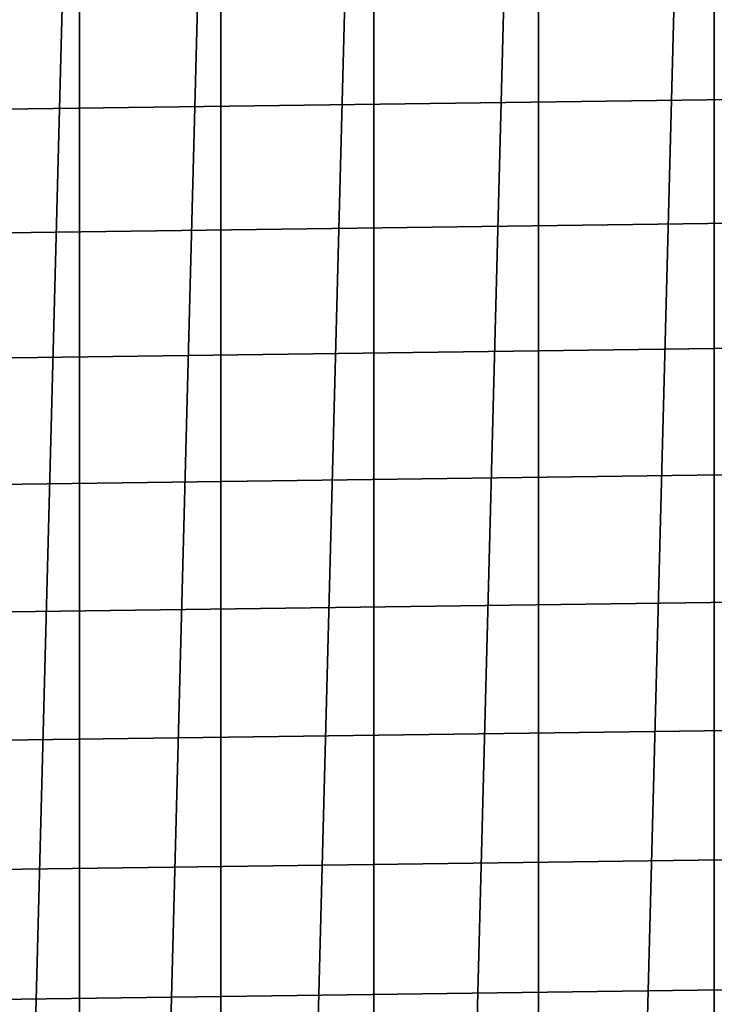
# Model space of a CAD drawing. Header units: metres. Extents: x -22 to 244, y -22 to 22.
# Tile 45 of 154: x -18.43 to -15.61, y 3.75 to 7.75. Entities that reach past the tile are written whole.
import ezdxf

# ---------------------------------------------------------------- set-up
doc = ezdxf.new("R2010")
doc.units = ezdxf.units.M
doc.layers.add('solid_10_151_023_XXX', color=7, linetype='CONTINUOUS')

msp = doc.modelspace()

# ---------------------------------------------------------------- linework, layer by layer
at = {"layer": 'solid_10_151_023_XXX'}
for points in [[(-15.607105, -14.05056, 0.8), (-15.60712, 14.050544, 0.8), (-14.850325, 14.84816, 0.8)], [(-16.321142, -13.214396, 0.8), (-16.321154, 13.214382, 0.8), (-15.60712, 14.050544, 0.8)], [(-15.607105, -14.05056, 0.8), (-16.321142, -13.214396, 0.8), (-15.60712, 14.050544, 0.8)], [(-16.990444, -12.34199, 0.8), (-16.990454, 12.341978, 0.8), (-16.321154, 13.214382, 0.8)], [(-16.321142, -13.214396, 0.8), (-16.990444, -12.34199, 0.8), (-16.321154, 13.214382, 0.8)], [(-17.613159, -11.43576, 0.8), (-17.613165, 11.43575, 0.8), (-16.990454, 12.341978, 0.8)], [(-16.990444, -12.34199, 0.8), (-17.613159, -11.43576, 0.8), (-16.990454, 12.341978, 0.8)], [(-18.187542, -10.498255, 0.8), (-18.187555, 10.498231, 0.8), (-17.613165, 11.43575, 0.8)], [(-17.613159, -11.43576, 0.8), (-18.187542, -10.498255, 0.8), (-17.613165, 11.43575, 0.8)], [(-18.712051, -9.532003, 0.8), (-18.712076, 9.531957, 0.8), (-18.187555, 10.498231, 0.8)], [(-18.187542, -10.498255, 0.8), (-18.712051, -9.532003, 0.8), (-18.187555, 10.498231, 0.8)], [(18.489103, 8.381111, 269.950012), (-18.705652, 7.885974, 269.950012), (-18.908945, 7.385243, 269.950012), (18.705654, 7.885968, 269.950012)], [(18.705654, 7.885968, 269.950012), (-18.908945, 7.385243, 269.950012), (-19.098835, 6.879279, 269.950012), (18.908947, 7.385237, 269.950012)], [(18.908947, 7.385237, 269.950012), (-19.098835, 6.879279, 269.950012), (-19.2752, 6.368409, 269.950012), (19.098837, 6.879273, 269.950012)], [(19.098837, 6.879273, 269.950012), (-19.2752, 6.368409, 269.950012), (-19.43796, 5.852842, 269.950012), (19.275202, 6.368402, 269.950012)], [(19.275202, 6.368402, 269.950012), (-19.43796, 5.852842, 269.950012), (-19.586969, 5.33297, 269.950012), (19.437962, 5.852835, 269.950012)], [(19.437962, 5.852835, 269.950012), (-19.586969, 5.33297, 269.950012), (-19.722103, 4.809221, 269.950012), (19.586971, 5.332962, 269.950012)], [(19.586971, 5.332962, 269.950012), (-19.722103, 4.809221, 269.950012), (-19.843264, 4.281922, 269.950012), (19.722105, 4.809213, 269.950012)], [(19.722105, 4.809213, 269.950012), (-19.843264, 4.281922, 269.950012), (-19.950293, 3.751758, 269.950012), (19.843266, 4.281913, 269.950012)], [(19.843266, 4.281913, 269.950012), (-19.950293, 3.751758, 269.950012), (-20.043133, 3.219141, 269.950012), (19.950294, 3.751749, 269.950012)]]:
    msp.add_3dface(points, dxfattribs=at)

doc.saveas('drawing.dxf')
